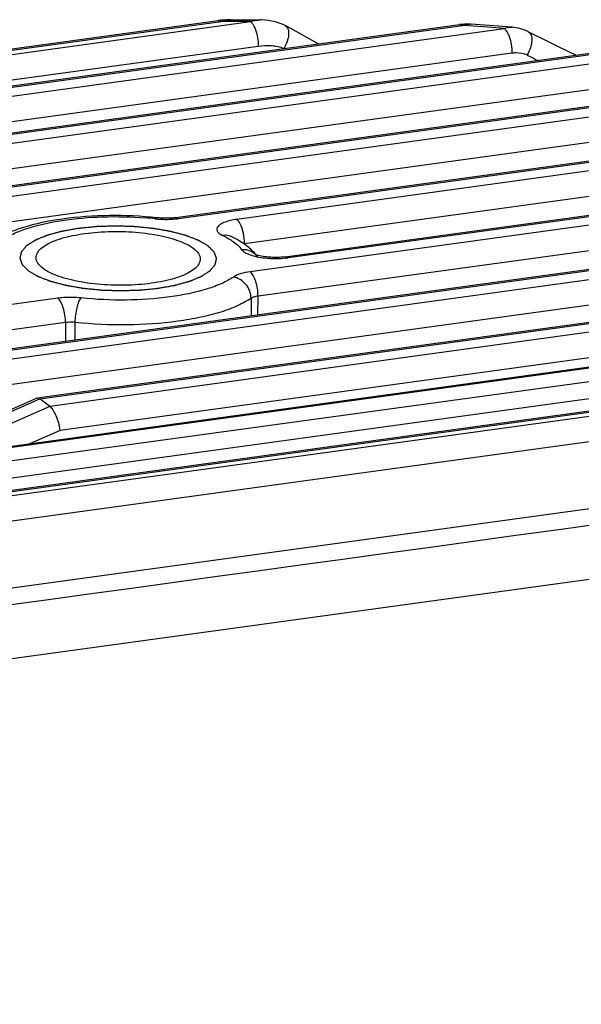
# Model space of a CAD drawing. Header units: millimetres. Extents: x 44 to 346, y 18 to 283.
# Tile 19 of 21: x 320.51 to 329.07, y 115.46 to 130.47. Entities that reach past the tile are written whole.
import ezdxf

# ---------------------------------------------------------------- set-up
doc = ezdxf.new("R2010")
doc.units = ezdxf.units.MM
doc.header["$LTSCALE"] = 23.1
doc.layers.add('00_COMPONENTS', color=7, linetype='CONTINUOUS')

msp = doc.modelspace()

# ---------------------------------------------------------------- linework, layer by layer
at = {"layer": '00_COMPONENTS'}
for p, q in [((309.236, 128.489), (323.533, 130.453)), ((309.24, 128.469), (323.577, 130.439)), ((323.726, 130.438), (323.577, 130.439)), ((323.724, 130.466), (324.174, 130.462)), ((323.951, 130.436), (323.726, 130.438)), ((309.314, 128.415), (324.026, 130.436)), ((312.618, 128.388), (327.214, 130.393)), ((312.622, 128.369), (327.258, 130.379)), ((312.775, 128.255), (327.892, 130.331)), ((324.026, 130.436), (323.951, 130.436)), ((324.639, 130.33), (324.557, 130.375)), ((325.059, 130.097), (324.639, 130.33)), ((327.576, 130.355), (327.258, 130.379)), ((328.016, 130.35), (327.383, 130.399)), ((327.892, 130.331), (327.576, 130.355)), ((328.261, 130.282), (328.262, 130.282)), ((309.473, 128.048), (324.145, 130.064)), ((312.934, 127.888), (328.011, 129.959)), ((329.351, 129.969), (316.171, 128.158)), ((329.394, 129.955), (316.176, 128.139)), ((316.329, 128.025), (329.547, 129.841)), ((316.487, 127.659), (329.667, 129.469)), ((330.264, 129.288), (317.086, 127.478)), ((330.308, 129.274), (317.09, 127.458)), ((317.243, 127.344), (330.461, 129.16)), ((317.402, 126.978), (330.58, 128.788)), ((322.888, 127.448), (331.201, 128.591)), ((322.931, 127.435), (331.245, 128.577)), ((331.398, 128.463), (323.817, 127.421)), ((331.517, 128.091), (323.936, 127.05)), ((324.557, 126.852), (332.138, 127.893)), ((332.335, 127.765), (324.021, 126.623)), ((324.601, 126.838), (332.182, 127.879)), ((332.454, 127.393), (324.141, 126.251)), ((319.896, 125.385), (333.075, 127.196)), ((319.9, 125.366), (333.119, 127.182)), ((320.053, 125.252), (333.272, 127.068)), ((320.212, 124.886), (333.391, 126.696)), ((320.811, 124.705), (333.99, 126.515)), ((320.815, 124.685), (334.033, 126.501)), ((334.186, 126.387), (320.968, 124.571)), ((324.139, 125.968), (324.141, 126.251)), ((321.087, 126.22), (319.116, 125.95)), ((324.035, 126.218), (324.034, 125.954)), ((334.306, 126.015), (321.127, 124.205)), ((334.062, 125.836), (318.822, 123.742)), ((334.091, 125.826), (318.849, 123.733)), ((321.207, 125.848), (319.275, 125.583)), ((321.207, 125.848), (321.205, 125.565)), ((321.352, 125.585), (321.355, 125.85)), ((333.592, 125.552), (319.083, 123.559)), ((333.671, 125.304), (319.189, 123.314)), ((316.865, 122.809), (331.536, 124.824)), ((316.87, 122.79), (331.579, 124.81)), ((331.282, 124.705), (316.943, 122.735)), ((317.657, 123.33), (320.765, 124.697)), ((317.707, 123.319), (320.815, 124.685)), ((320.968, 124.571), (320.815, 124.685)), ((320.968, 124.571), (319.216, 123.796)), ((331.401, 124.333), (317.101, 122.369)), ((321.127, 124.205), (320.648, 123.993)), ((282.318, 116.572), (329.348, 123.033)), ((282.021, 115.456), (330.567, 122.125))]:
    msp.add_line(p, q, dxfattribs=at)
for points in [[(323.724, 130.466), (323.66, 130.464), (323.569, 130.457), (323.533, 130.453)], [(324.555, 130.377), (324.508, 130.4), (324.409, 130.433), (324.302, 130.454), (324.191, 130.462), (324.174, 130.462)], [(327.382, 130.399), (327.361, 130.4), (327.287, 130.4), (327.214, 130.393)], [(328.262, 130.282), (328.221, 130.302), (328.164, 130.323), (328.104, 130.338), (328.043, 130.348), (328.016, 130.35)], [(328.995, 129.92), (328.878, 129.977), (328.699, 130.063), (328.517, 130.153), (328.331, 130.246), (328.261, 130.282)]]:
    msp.add_lwpolyline(points, dxfattribs=at)
for centre, radius, start, end in [((323.73, 130.016), 0.45, 104.9048, 109.8901), ((333.505, 139.995), 11.359, 242.4126, 243.3844), ((321.99, 122.056), 5.406, 83.8013, 85.4007), ((322.731, 128.889), 1.467, 263.8208, 266.9669), ((322.736, 128.966), 1.544, 266.9403, 268.4314), ((322.737, 128.962), 1.54, 268.4155, 272.8956), ((322.743, 128.845), 1.423, 272.8846, 276.05), ((322.758, 128.698), 1.275, 276.0636, 277.8075), ((323.571, 126.724), 0.399, 35.9988, 40.646), ((323.928, 126.702), 0.254, 35.9418, 39.9238), ((324.428, 128.099), 1.273, 275.9301, 277.8043), ((324.406, 128.366), 1.541, 266.3914, 268.66), ((320.778, 124.666), 0.0337, 97.7344, 113.758)]:
    msp.add_arc(centre, radius, start, end, dxfattribs=at)
for points, knots in [([(323.533, 130.453), (323.536, 130.453), (323.552, 130.453), (323.567, 130.446), (323.577, 130.439)], [0, 0, 0, 0, 0.230018, 1, 1, 1, 1]), ([(323.614, 130.451), (323.623, 130.453), (323.659, 130.462), (323.696, 130.466), (323.724, 130.466)], [0, 0, 0, 0, 0.25759, 1, 1, 1, 1]), ([(324.026, 130.436), (324.038, 130.44), (324.086, 130.455), (324.136, 130.462), (324.173, 130.462)], [0, 0, 0, 0, 0.259403, 1, 1, 1, 1]), ([(324.026, 130.436), (324.029, 130.433), (324.046, 130.419), (324.058, 130.402), (324.067, 130.388)], [0, 0, 0, 0, 0.21691, 1, 1, 1, 1]), ([(324.067, 130.388), (324.071, 130.382), (324.085, 130.358), (324.096, 130.332), (324.103, 130.312)], [0, 0, 0, 0, 0.229255, 1, 1, 1, 1]), ([(324.103, 130.312), (324.118, 130.273), (324.138, 130.191), (324.145, 130.106), (324.145, 130.064)], [0, 0, 0, 0, 0.492955, 1, 1, 1, 1]), ([(324.557, 130.375), (324.576, 130.365), (324.607, 130.32), (324.61, 130.232), (324.587, 130.129), (324.554, 130.059), (324.533, 130.025)], [0, 0, 0, 0, 0.170024, 0.395968, 0.681991, 1, 1, 1, 1]), ([(327.214, 130.393), (327.218, 130.393), (327.234, 130.394), (327.248, 130.386), (327.258, 130.379)], [0, 0, 0, 0, 0.229988, 1, 1, 1, 1]), ([(327.309, 130.394), (327.315, 130.395), (327.339, 130.399), (327.364, 130.4), (327.382, 130.399)], [0, 0, 0, 0, 0.256157, 1, 1, 1, 1]), ([(327.891, 130.331), (327.902, 130.335), (327.942, 130.348), (327.985, 130.353), (328.016, 130.35)], [0, 0, 0, 0, 0.262032, 1, 1, 1, 1]), ([(327.892, 130.331), (327.895, 130.328), (327.911, 130.315), (327.924, 130.297), (327.933, 130.283)], [0, 0, 0, 0, 0.21691, 1, 1, 1, 1]), ([(327.933, 130.283), (327.936, 130.278), (327.95, 130.254), (327.962, 130.228), (327.969, 130.207)], [0, 0, 0, 0, 0.229255, 1, 1, 1, 1]), ([(327.969, 130.207), (327.983, 130.168), (328.004, 130.086), (328.011, 130.002), (328.011, 129.959)], [0, 0, 0, 0, 0.492956, 1, 1, 1, 1]), ([(328.262, 130.282), (328.281, 130.272), (328.304, 130.24), (328.314, 130.191), (328.316, 130.125), (328.296, 130.034), (328.264, 129.963), (328.244, 129.928)], [0, 0, 0, 0, 0.169378, 0.274901, 0.39668, 0.682558, 1, 1, 1, 1]), ([(324.145, 130.064), (324.211, 130.073), (324.312, 130.078), (324.442, 130.061), (324.505, 130.041), (324.533, 130.025)], [0, 0, 0, 0, 0.507912, 0.756433, 1, 1, 1, 1]), ([(328.011, 129.959), (328.031, 129.962), (328.11, 129.968), (328.193, 129.956), (328.244, 129.928)], [0, 0, 0, 0, 0.258037, 1, 1, 1, 1]), ([(322.603, 127.445), (322.362, 127.472), (321.879, 127.493), (321.189, 127.445), (320.657, 127.338), (320.298, 127.204), (320.146, 127.121), (320.079, 127.075)], [0, 0, 0, 0, 0.281435, 0.557246, 0.800652, 0.906327, 1, 1, 1, 1]), ([(320.253, 127.112), (320.304, 127.147), (320.425, 127.213), (320.722, 127.325), (321.177, 127.421), (321.781, 127.472), (322.207, 127.462), (322.423, 127.445)], [0, 0, 0, 0, 0.08374, 0.183906, 0.426566, 0.70776, 1, 1, 1, 1]), ([(322.603, 127.445), (322.601, 127.446), (322.589, 127.445), (322.58, 127.437), (322.573, 127.431)], [0, 0, 0, 0, 0.212538, 1, 1, 1, 1]), ([(322.888, 127.448), (322.865, 127.445), (322.771, 127.436), (322.675, 127.438), (322.603, 127.445)], [0, 0, 0, 0, 0.238046, 1, 1, 1, 1]), ([(322.888, 127.448), (322.891, 127.449), (322.907, 127.449), (322.922, 127.442), (322.931, 127.435)], [0, 0, 0, 0, 0.229196, 1, 1, 1, 1]), ([(323.379, 127.016), (323.367, 127.023), (323.343, 127.037), (323.313, 127.054), (323.289, 127.069), (323.274, 127.077), (323.262, 127.084), (323.253, 127.09), (323.245, 127.094), (323.24, 127.097), (323.237, 127.099), (323.235, 127.1), (323.232, 127.102), (323.228, 127.103), (323.221, 127.106), (323.211, 127.11), (323.199, 127.114), (323.183, 127.121), (323.163, 127.128), (323.139, 127.138), (323.115, 127.147), (323.095, 127.155), (323.079, 127.161), (323.067, 127.165), (323.057, 127.169), (323.05, 127.172), (323.046, 127.174), (323.043, 127.175), (323.04, 127.176), (323.035, 127.177), (323.026, 127.179), (323.014, 127.182), (323, 127.186), (322.981, 127.191), (322.957, 127.198), (322.928, 127.205), (322.899, 127.213), (322.875, 127.219), (322.856, 127.224), (322.841, 127.228), (322.829, 127.231), (322.819, 127.234), (322.813, 127.236), (322.804, 127.237), (322.793, 127.239), (322.779, 127.242), (322.762, 127.245), (322.74, 127.248), (322.713, 127.253), (322.668, 127.261), (322.624, 127.269), (322.585, 127.275), (322.566, 127.279), (322.554, 127.281), (322.546, 127.282), (322.537, 127.283), (322.526, 127.284), (322.505, 127.286), (322.476, 127.289), (322.44, 127.293), (322.393, 127.297), (322.346, 127.302), (322.305, 127.306), (322.284, 127.308), (322.273, 127.309), (322.264, 127.31), (322.255, 127.31), (322.243, 127.311), (322.221, 127.312), (322.179, 127.313), (322.118, 127.315), (322.057, 127.317), (322.014, 127.318), (321.99, 127.319), (321.972, 127.32), (321.954, 127.319), (321.929, 127.318), (321.887, 127.317), (321.827, 127.315), (321.766, 127.313), (321.724, 127.312), (321.702, 127.311), (321.69, 127.311), (321.681, 127.311), (321.673, 127.31), (321.661, 127.309), (321.64, 127.306), (321.599, 127.302), (321.552, 127.298), (321.505, 127.293), (321.469, 127.289), (321.44, 127.286), (321.419, 127.284), (321.407, 127.283), (321.398, 127.282), (321.391, 127.281), (321.38, 127.279), (321.361, 127.276), (321.335, 127.271), (321.303, 127.265), (321.271, 127.26), (321.239, 127.254), (321.208, 127.248), (321.181, 127.244), (321.163, 127.24), (321.152, 127.238), (321.144, 127.237), (321.137, 127.235), (321.128, 127.233), (321.112, 127.228), (321.089, 127.222), (321.061, 127.214), (321.033, 127.207), (321.006, 127.199), (320.983, 127.193), (320.964, 127.188), (320.95, 127.184), (320.939, 127.181), (320.931, 127.179), (320.926, 127.177), (320.922, 127.176), (320.92, 127.175), (320.916, 127.174), (320.91, 127.171), (320.9, 127.167), (320.889, 127.162), (320.874, 127.156), (320.855, 127.148), (320.833, 127.139), (320.81, 127.13), (320.791, 127.122), (320.776, 127.116), (320.765, 127.111), (320.756, 127.108), (320.749, 127.105), (320.745, 127.103), (320.742, 127.102), (320.741, 127.101), (320.738, 127.099), (320.733, 127.096), (320.726, 127.091), (320.717, 127.086), (320.706, 127.079), (320.692, 127.07), (320.676, 127.059), (320.659, 127.048), (320.645, 127.039), (320.634, 127.032), (320.626, 127.027), (320.619, 127.022), (320.614, 127.019), (320.611, 127.017), (320.609, 127.016), (320.608, 127.015), (320.606, 127.013), (320.603, 127.009), (320.599, 127.005), (320.594, 126.999), (320.588, 126.991), (320.58, 126.982), (320.57, 126.97), (320.56, 126.959), (320.552, 126.949), (320.546, 126.941), (320.541, 126.936), (320.537, 126.931), (320.534, 126.927), (320.533, 126.926), (320.531, 126.924), (320.531, 126.923), (320.531, 126.921), (320.53, 126.917), (320.529, 126.912), (320.527, 126.906), (320.526, 126.898), (320.523, 126.888), (320.521, 126.876), (320.518, 126.864), (320.516, 126.854), (320.514, 126.846), (320.513, 126.84), (320.512, 126.835), (320.511, 126.832), (320.51, 126.83), (320.51, 126.829), (320.511, 126.827), (320.511, 126.825), (320.513, 126.822), (320.515, 126.817), (320.517, 126.811), (320.52, 126.803), (320.524, 126.793), (320.528, 126.781), (320.533, 126.769), (320.536, 126.759), (320.539, 126.751), (320.541, 126.745), (320.543, 126.74), (320.545, 126.736), (320.545, 126.734), (320.546, 126.733), (320.547, 126.731), (320.549, 126.729), (320.553, 126.726), (320.558, 126.721), (320.564, 126.715), (320.571, 126.708), (320.581, 126.698), (320.597, 126.682), (320.616, 126.663), (320.632, 126.647), (320.64, 126.639)], [0, 0, 0, 0, 0.015625, 0.03125, 0.039062, 0.046875, 0.050781, 0.054688, 0.058594, 0.060547, 0.061523, 0.0625, 0.063477, 0.064453, 0.066406, 0.070312, 0.074219, 0.078125, 0.085938, 0.09375, 0.101562, 0.109375, 0.113281, 0.117188, 0.121094, 0.123047, 0.124023, 0.125, 0.125977, 0.126953, 0.128906, 0.132812, 0.136719, 0.140625, 0.148438, 0.15625, 0.164062, 0.171875, 0.175781, 0.179688, 0.183594, 0.185547, 0.1875, 0.189453, 0.191406, 0.195312, 0.199219, 0.203125, 0.210938, 0.21875, 0.234375, 0.242188, 0.246094, 0.248047, 0.25, 0.251953, 0.253906, 0.257812, 0.265625, 0.273438, 0.28125, 0.296875, 0.304688, 0.308594, 0.310547, 0.3125, 0.314453, 0.316406, 0.320312, 0.328125, 0.34375, 0.359375, 0.367188, 0.371094, 0.375, 0.378906, 0.382812, 0.390625, 0.40625, 0.421875, 0.429688, 0.433594, 0.435547, 0.4375, 0.439453, 0.441406, 0.445312, 0.453125, 0.46875, 0.476562, 0.484375, 0.492188, 0.496094, 0.498047, 0.5, 0.501953, 0.503906, 0.507812, 0.515625, 0.523438, 0.53125, 0.539062, 0.546875, 0.554688, 0.558594, 0.560547, 0.5625, 0.564453, 0.566406, 0.570312, 0.578125, 0.585938, 0.59375, 0.601562, 0.609375, 0.613281, 0.617188, 0.621094, 0.623047, 0.624023, 0.625, 0.625977, 0.626953, 0.628906, 0.632812, 0.636719, 0.640625, 0.648438, 0.65625, 0.664062, 0.671875, 0.675781, 0.679688, 0.683594, 0.685547, 0.686523, 0.6875, 0.688477, 0.689453, 0.691406, 0.695312, 0.699219, 0.703125, 0.710938, 0.71875, 0.726562, 0.734375, 0.738281, 0.742188, 0.746094, 0.748047, 0.749023, 0.75, 0.750977, 0.751953, 0.753906, 0.757812, 0.761719, 0.765625, 0.773438, 0.78125, 0.789062, 0.796875, 0.800781, 0.804688, 0.808594, 0.810547, 0.811523, 0.8125, 0.813477, 0.814453, 0.816406, 0.820312, 0.824219, 0.828125, 0.835938, 0.84375, 0.851562, 0.859375, 0.863281, 0.867188, 0.871094, 0.873047, 0.874023, 0.875, 0.875977, 0.876953, 0.878906, 0.882812, 0.886719, 0.890625, 0.898438, 0.90625, 0.914062, 0.921875, 0.925781, 0.929688, 0.933594, 0.935547, 0.936523, 0.9375, 0.938477, 0.939453, 0.941406, 0.945312, 0.949219, 0.953125, 0.960938, 0.96875, 0.984375, 1, 1, 1, 1]), ([(323.817, 127.421), (323.784, 127.417), (323.724, 127.406), (323.642, 127.383), (323.578, 127.354), (323.533, 127.322), (323.509, 127.282), (323.518, 127.238), (323.554, 127.202), (323.585, 127.183), (323.604, 127.174)], [0, 0, 0, 0, 0.198411, 0.371624, 0.513283, 0.621883, 0.703659, 0.778988, 0.873883, 1, 1, 1, 1]), ([(323.912, 127.24), (323.902, 127.279), (323.88, 127.344), (323.84, 127.404), (323.817, 127.421)], [0, 0, 0, 0, 0.579417, 1, 1, 1, 1]), ([(320.76, 126.84), (320.76, 126.864), (320.776, 126.917), (320.835, 126.984), (320.926, 127.045), (321.046, 127.1), (321.193, 127.148), (321.43, 127.201), (321.76, 127.239), (322.169, 127.24), (322.56, 127.199), (322.853, 127.13), (323.043, 127.052), (323.119, 127.008), (323.151, 126.984)], [0, 0, 0, 0, 0.027917, 0.061437, 0.103518, 0.155004, 0.215485, 0.283919, 0.438167, 0.602804, 0.761101, 0.89732, 0.953361, 1, 1, 1, 1]), ([(323.732, 127.161), (323.722, 127.166), (323.682, 127.181), (323.636, 127.181), (323.604, 127.174)], [0, 0, 0, 0, 0.24486, 1, 1, 1, 1]), ([(323.604, 127.174), (323.659, 127.148), (323.756, 127.094), (323.842, 127.022), (323.874, 126.984)], [0, 0, 0, 0, 0.551809, 1, 1, 1, 1]), ([(324.032, 126.965), (324.01, 126.984), (323.918, 127.061), (323.814, 127.121), (323.732, 127.161)], [0, 0, 0, 0, 0.239507, 1, 1, 1, 1]), ([(323.936, 127.05), (323.936, 127.065), (323.934, 127.129), (323.924, 127.193), (323.912, 127.24)], [0, 0, 0, 0, 0.245257, 1, 1, 1, 1]), ([(320.64, 126.639), (320.652, 126.632), (320.676, 126.618), (320.706, 126.6), (320.73, 126.586), (320.745, 126.577), (320.757, 126.57), (320.766, 126.565), (320.774, 126.561), (320.779, 126.558), (320.782, 126.556), (320.784, 126.554), (320.788, 126.553), (320.791, 126.552), (320.798, 126.549), (320.808, 126.545), (320.82, 126.541), (320.836, 126.534), (320.856, 126.527), (320.88, 126.517), (320.904, 126.508), (320.924, 126.5), (320.94, 126.494), (320.952, 126.489), (320.962, 126.486), (320.969, 126.483), (320.973, 126.481), (320.976, 126.48), (320.98, 126.479), (320.984, 126.478), (320.993, 126.476), (321.005, 126.472), (321.019, 126.469), (321.038, 126.464), (321.062, 126.457), (321.091, 126.45), (321.12, 126.442), (321.144, 126.436), (321.163, 126.43), (321.178, 126.427), (321.19, 126.423), (321.2, 126.421), (321.206, 126.419), (321.215, 126.418), (321.226, 126.416), (321.24, 126.413), (321.257, 126.41), (321.279, 126.406), (321.307, 126.402), (321.351, 126.394), (321.395, 126.386), (321.434, 126.379), (321.454, 126.376), (321.465, 126.374), (321.473, 126.373), (321.482, 126.372), (321.494, 126.371), (321.514, 126.369), (321.544, 126.366), (321.579, 126.362), (321.626, 126.358), (321.673, 126.353), (321.714, 126.349), (321.735, 126.347), (321.746, 126.346), (321.755, 126.345), (321.764, 126.344), (321.777, 126.344), (321.798, 126.343), (321.84, 126.342), (321.901, 126.34), (321.962, 126.338), (322.005, 126.337), (322.029, 126.336), (322.047, 126.335), (322.065, 126.336), (322.09, 126.336), (322.132, 126.338), (322.192, 126.34), (322.253, 126.342), (322.295, 126.343), (322.317, 126.344), (322.329, 126.344), (322.338, 126.344), (322.347, 126.345), (322.358, 126.346), (322.379, 126.348), (322.42, 126.353), (322.467, 126.357), (322.515, 126.362), (322.55, 126.365), (322.579, 126.368), (322.6, 126.37), (322.612, 126.372), (322.621, 126.372), (322.628, 126.374), (322.639, 126.376), (322.658, 126.379), (322.684, 126.384), (322.716, 126.39), (322.748, 126.395), (322.78, 126.401), (322.811, 126.406), (322.838, 126.411), (322.856, 126.414), (322.867, 126.416), (322.875, 126.418), (322.882, 126.42), (322.891, 126.422), (322.907, 126.427), (322.93, 126.433), (322.958, 126.441), (322.986, 126.448), (323.013, 126.456), (323.036, 126.462), (323.055, 126.467), (323.069, 126.471), (323.08, 126.474), (323.088, 126.476), (323.093, 126.478), (323.097, 126.479), (323.099, 126.48), (323.103, 126.481), (323.11, 126.484), (323.119, 126.488), (323.13, 126.492), (323.145, 126.499), (323.164, 126.506), (323.186, 126.516), (323.209, 126.525), (323.228, 126.533), (323.243, 126.539), (323.254, 126.543), (323.263, 126.547), (323.27, 126.55), (323.274, 126.552), (323.277, 126.553), (323.279, 126.554), (323.281, 126.556), (323.286, 126.559), (323.293, 126.563), (323.302, 126.569), (323.313, 126.576), (323.327, 126.585), (323.343, 126.596), (323.36, 126.607), (323.374, 126.616), (323.385, 126.623), (323.394, 126.628), (323.4, 126.633), (323.405, 126.636), (323.408, 126.638), (323.41, 126.639), (323.411, 126.64), (323.413, 126.642), (323.416, 126.646), (323.42, 126.65), (323.425, 126.656), (323.431, 126.664), (323.439, 126.673), (323.449, 126.685), (323.459, 126.696), (323.467, 126.706), (323.473, 126.714), (323.478, 126.719), (323.482, 126.724), (323.485, 126.727), (323.486, 126.729), (323.488, 126.731), (323.488, 126.732), (323.489, 126.734), (323.489, 126.738), (323.49, 126.743), (323.492, 126.749), (323.494, 126.757), (323.496, 126.767), (323.498, 126.779), (323.501, 126.791), (323.503, 126.8), (323.505, 126.808), (323.506, 126.814), (323.507, 126.819), (323.508, 126.823), (323.509, 126.825), (323.509, 126.826), (323.508, 126.828), (323.508, 126.83), (323.506, 126.833), (323.505, 126.838), (323.502, 126.844), (323.499, 126.852), (323.496, 126.862), (323.491, 126.874), (323.487, 126.886), (323.483, 126.896), (323.48, 126.904), (323.478, 126.91), (323.476, 126.915), (323.474, 126.919), (323.474, 126.92), (323.473, 126.922), (323.472, 126.923), (323.47, 126.925), (323.466, 126.929), (323.461, 126.934), (323.456, 126.94), (323.448, 126.947), (323.438, 126.957), (323.422, 126.973), (323.403, 126.992), (323.387, 127.008), (323.379, 127.016)], [0, 0, 0, 0, 0.015625, 0.03125, 0.039062, 0.046875, 0.050781, 0.054688, 0.058594, 0.060547, 0.061523, 0.0625, 0.063477, 0.064453, 0.066406, 0.070312, 0.074219, 0.078125, 0.085938, 0.09375, 0.101562, 0.109375, 0.113281, 0.117188, 0.121094, 0.123047, 0.124023, 0.125, 0.125977, 0.126953, 0.128906, 0.132812, 0.136719, 0.140625, 0.148438, 0.15625, 0.164062, 0.171875, 0.175781, 0.179688, 0.183594, 0.185547, 0.1875, 0.189453, 0.191406, 0.195312, 0.199219, 0.203125, 0.210938, 0.21875, 0.234375, 0.242188, 0.246094, 0.248047, 0.25, 0.251953, 0.253906, 0.257812, 0.265625, 0.273438, 0.28125, 0.296875, 0.304688, 0.308594, 0.310547, 0.3125, 0.314453, 0.316406, 0.320312, 0.328125, 0.34375, 0.359375, 0.367188, 0.371094, 0.375, 0.378906, 0.382812, 0.390625, 0.40625, 0.421875, 0.429688, 0.433594, 0.435547, 0.4375, 0.439453, 0.441406, 0.445312, 0.453125, 0.46875, 0.476562, 0.484375, 0.492188, 0.496094, 0.498047, 0.5, 0.501953, 0.503906, 0.507812, 0.515625, 0.523438, 0.53125, 0.539062, 0.546875, 0.554688, 0.558594, 0.560547, 0.5625, 0.564453, 0.566406, 0.570312, 0.578125, 0.585938, 0.59375, 0.601562, 0.609375, 0.613281, 0.617188, 0.621094, 0.623047, 0.624023, 0.625, 0.625977, 0.626953, 0.628906, 0.632812, 0.636719, 0.640625, 0.648438, 0.65625, 0.664062, 0.671875, 0.675781, 0.679688, 0.683594, 0.685547, 0.686523, 0.6875, 0.688477, 0.689453, 0.691406, 0.695312, 0.699219, 0.703125, 0.710938, 0.71875, 0.726562, 0.734375, 0.738281, 0.742188, 0.746094, 0.748047, 0.749023, 0.75, 0.750977, 0.751953, 0.753906, 0.757812, 0.761719, 0.765625, 0.773438, 0.78125, 0.789062, 0.796875, 0.800781, 0.804688, 0.808594, 0.810547, 0.811523, 0.8125, 0.813477, 0.814453, 0.816406, 0.820312, 0.824219, 0.828125, 0.835938, 0.84375, 0.851562, 0.859375, 0.863281, 0.867188, 0.871094, 0.873047, 0.874023, 0.875, 0.875977, 0.876953, 0.878906, 0.882812, 0.886719, 0.890625, 0.898438, 0.90625, 0.914062, 0.921875, 0.925781, 0.929688, 0.933594, 0.935547, 0.936523, 0.9375, 0.938477, 0.939453, 0.941406, 0.945312, 0.949219, 0.953125, 0.960938, 0.96875, 0.984375, 1, 1, 1, 1]), ([(320.868, 126.671), (320.837, 126.694), (320.785, 126.741), (320.759, 126.81), (320.76, 126.84)], [0, 0, 0, 0, 0.562047, 1, 1, 1, 1]), ([(323.151, 126.984), (323.182, 126.961), (323.234, 126.914), (323.26, 126.845), (323.259, 126.815)], [0, 0, 0, 0, 0.562047, 1, 1, 1, 1]), ([(324.039, 126.931), (324.006, 126.947), (323.956, 126.96), (323.907, 126.959), (323.894, 126.959)], [0, 0, 0, 0, 0.745637, 1, 1, 1, 1]), ([(323.911, 126.94), (323.93, 126.923), (323.98, 126.894), (324.112, 126.849), (324.227, 126.833), (324.309, 126.828)], [0, 0, 0, 0, 0.177735, 0.41102, 1, 1, 1, 1]), ([(324.557, 126.852), (324.474, 126.84), (324.35, 126.838), (324.201, 126.857), (324.136, 126.873), (324.111, 126.883)], [0, 0, 0, 0, 0.559303, 0.818735, 1, 1, 1, 1]), ([(324.557, 126.852), (324.561, 126.852), (324.576, 126.852), (324.591, 126.845), (324.601, 126.838)], [0, 0, 0, 0, 0.229196, 1, 1, 1, 1]), ([(323.259, 126.815), (323.259, 126.791), (323.243, 126.738), (323.184, 126.671), (323.093, 126.609), (322.973, 126.555), (322.826, 126.507), (322.589, 126.453), (322.259, 126.416), (321.851, 126.415), (321.459, 126.456), (321.166, 126.525), (320.976, 126.603), (320.9, 126.647), (320.868, 126.671)], [0, 0, 0, 0, 0.027917, 0.061437, 0.103518, 0.155004, 0.215485, 0.283919, 0.438167, 0.602804, 0.761101, 0.89732, 0.953361, 1, 1, 1, 1]), ([(324.37, 126.825), (324.386, 126.825), (324.449, 126.825), (324.512, 126.828), (324.559, 126.833)], [0, 0, 0, 0, 0.253696, 1, 1, 1, 1]), ([(323.766, 126.543), (323.711, 126.505), (323.582, 126.436), (323.262, 126.319), (322.771, 126.223), (322.125, 126.179), (321.672, 126.2), (321.445, 126.224)], [0, 0, 0, 0, 0.083563, 0.184327, 0.429363, 0.711666, 1, 1, 1, 1]), ([(324.021, 126.623), (323.971, 126.616), (323.883, 126.599), (323.797, 126.565), (323.766, 126.543)], [0, 0, 0, 0, 0.571397, 1, 1, 1, 1]), ([(324.035, 126.218), (324.035, 126.294), (323.978, 126.445), (323.839, 126.531), (323.766, 126.543)], [0, 0, 0, 0, 0.504737, 1, 1, 1, 1]), ([(324.141, 126.251), (324.141, 126.328), (324.125, 126.438), (324.075, 126.561), (324.041, 126.609), (324.021, 126.623)], [0, 0, 0, 0, 0.571897, 0.818019, 1, 1, 1, 1]), ([(321.445, 126.224), (321.355, 126.234), (321.235, 126.236), (321.116, 126.224), (321.087, 126.22)], [0, 0, 0, 0, 0.757345, 1, 1, 1, 1]), ([(324.141, 126.251), (324.12, 126.249), (324.083, 126.241), (324.048, 126.227), (324.035, 126.218)], [0, 0, 0, 0, 0.571396, 1, 1, 1, 1]), ([(321.207, 125.848), (321.207, 125.924), (321.191, 126.035), (321.141, 126.158), (321.107, 126.206), (321.087, 126.22)], [0, 0, 0, 0, 0.571897, 0.818019, 1, 1, 1, 1]), ([(321.355, 125.85), (321.356, 125.889), (321.361, 125.965), (321.38, 126.071), (321.406, 126.159), (321.43, 126.208), (321.445, 126.224)], [0, 0, 0, 0, 0.295713, 0.585927, 0.830737, 1, 1, 1, 1]), ([(324.035, 126.218), (323.972, 126.175), (323.822, 126.095), (323.564, 126), (323.257, 125.922), (322.78, 125.841), (322.14, 125.798), (321.617, 125.822), (321.355, 125.85)], [0, 0, 0, 0, 0.083546, 0.184289, 0.300481, 0.429482, 0.711725, 1, 1, 1, 1]), ([(321.355, 125.85), (321.318, 125.854), (321.268, 125.855), (321.219, 125.85), (321.207, 125.848)], [0, 0, 0, 0, 0.757351, 1, 1, 1, 1]), ([(320.774, 124.699), (320.777, 124.7), (320.792, 124.7), (320.805, 124.692), (320.815, 124.685)], [0, 0, 0, 0, 0.215553, 1, 1, 1, 1]), ([(321.127, 124.205), (321.116, 124.281), (321.086, 124.389), (321.025, 124.509), (320.988, 124.557), (320.968, 124.571)], [0, 0, 0, 0, 0.566201, 0.815746, 1, 1, 1, 1])]:
    msp.add_open_spline(points, degree=3, knots=knots, dxfattribs=at)
for points in [[(327.258, 130.379), (327.274, 130.385), (327.291, 130.39), (327.309, 130.394)], [(323.894, 126.959), (323.899, 126.952), (323.905, 126.945), (323.911, 126.94)], [(324.134, 126.851), (324.104, 126.893), (324.069, 126.931), (324.032, 126.965)], [(324.123, 126.865), (324.1, 126.892), (324.071, 126.915), (324.039, 126.931)], [(288.365, 117.151), (302.252, 119.059), (316.139, 120.967), (330.026, 122.874)]]:
    msp.add_open_spline(points, degree=3, dxfattribs=at)

doc.saveas('drawing.dxf')
